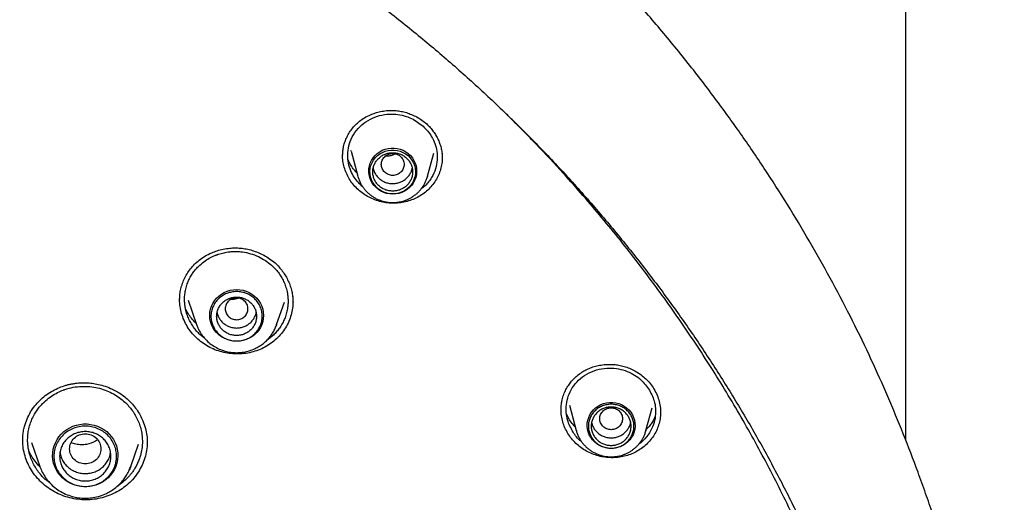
# Model space of a CAD drawing. Header units: millimetres. Extents: x 8 to 1918, y 12 to 2737.
# Tile 98 of 117: x 953 to 988, y 2353 to 2370. Entities that reach past the tile are written whole.
import ezdxf

# ---------------------------------------------------------------- set-up
doc = ezdxf.new("R2010")
doc.units = ezdxf.units.MM

msp = doc.modelspace()

# ---------------------------------------------------------------- linework, layer by layer
at = {"color": 7, "linetype": 'Continuous', "lineweight": 30}
for p, q in [((984.368, 2355.047), (984.368, 2555.978)), ((964.891, 2365.21), (964.884, 2365.231)), ((964.889, 2365.209), (965.129, 2364.324)), ((967.575, 2364.324), (967.796, 2365.139)), ((967.575, 2364.324), (967.572, 2364.312)), ((965.301, 2363.953), (965.268, 2363.975)), ((959.17, 2359.969), (959.466, 2359.112)), ((962.276, 2359.112), (962.55, 2359.906)), ((962.276, 2359.112), (962.265, 2359.082)), ((962.269, 2359.096), (962.276, 2359.112)), ((962.279, 2359.104), (962.272, 2359.098)), ((959.752, 2358.631), (959.624, 2358.729)), ((972.281, 2356.372), (972.283, 2356.364)), ((972.265, 2356.126), (972.266, 2356.171)), ((972.557, 2356.281), (972.798, 2355.39)), ((975.245, 2355.39), (975.462, 2356.195)), ((975.756, 2356.032), (975.756, 2356.018)), ((975.245, 2355.39), (975.241, 2355.378)), ((953.671, 2354.972), (953.961, 2354.134)), ((957.733, 2355.015), (957.732, 2354.977)), ((957.154, 2354.134), (957.424, 2354.916)), ((953.961, 2354.134), (953.966, 2354.12)), ((957.142, 2354.105), (957.154, 2354.134)), ((954.329, 2353.538), (954.191, 2353.643))]:
    msp.add_line(p, q, dxfattribs=at)
at = {"color": 7, "linetype": 'Continuous', "lineweight": 30, "flags": 128}
for points in [[(966.352, 2363.698), (966.245, 2363.705), (966.139, 2363.725), (966.037, 2363.757), (965.94, 2363.802), (965.849, 2363.859), (965.767, 2363.926), (965.695, 2364.003), (965.633, 2364.088), (965.584, 2364.18), (965.546, 2364.277), (965.522, 2364.379), (965.512, 2364.482), (965.516, 2364.586), (965.533, 2364.688), (965.563, 2364.788), (965.607, 2364.882), (965.663, 2364.971), (965.73, 2365.052), (965.807, 2365.124), (965.894, 2365.187), (965.987, 2365.237), (966.087, 2365.276), (966.191, 2365.303), (966.298, 2365.316), (966.406, 2365.316), (966.513, 2365.303), (966.617, 2365.276), (966.717, 2365.237), (966.81, 2365.187), (966.897, 2365.124), (966.974, 2365.052), (967.041, 2364.971), (967.097, 2364.882), (967.141, 2364.788), (967.171, 2364.688), (967.189, 2364.586), (967.192, 2364.482), (967.182, 2364.379), (967.158, 2364.277), (967.12, 2364.18), (967.071, 2364.088), (967.009, 2364.003), (966.937, 2363.926), (966.855, 2363.859), (966.764, 2363.802), (966.667, 2363.757), (966.565, 2363.725), (966.46, 2363.705), (966.352, 2363.698)], [(966.352, 2363.707), (966.245, 2363.714), (966.141, 2363.735), (966.04, 2363.769), (965.944, 2363.815), (965.856, 2363.873), (965.777, 2363.942), (965.708, 2364.021), (965.65, 2364.108), (965.606, 2364.201), (965.574, 2364.3), (965.556, 2364.401), (965.552, 2364.504), (965.563, 2364.606), (965.588, 2364.707), (965.626, 2364.803), (965.678, 2364.893), (965.741, 2364.976), (965.815, 2365.05), (965.899, 2365.114), (965.991, 2365.166), (966.09, 2365.207), (966.193, 2365.234), (966.299, 2365.247), (966.405, 2365.247), (966.511, 2365.234), (966.614, 2365.207), (966.713, 2365.166), (966.805, 2365.114), (966.889, 2365.05), (966.963, 2364.976), (967.026, 2364.893), (967.078, 2364.803), (967.116, 2364.707), (967.141, 2364.606), (967.152, 2364.504), (967.148, 2364.401), (967.13, 2364.3), (967.099, 2364.201), (967.054, 2364.108), (966.996, 2364.021), (966.927, 2363.942), (966.848, 2363.873), (966.76, 2363.815), (966.664, 2363.769), (966.563, 2363.735), (966.459, 2363.714), (966.352, 2363.707)], [(960.871, 2358.529), (960.757, 2358.536), (960.645, 2358.556), (960.536, 2358.588), (960.432, 2358.633), (960.335, 2358.69), (960.245, 2358.758), (960.164, 2358.835), (960.094, 2358.922), (960.035, 2359.016), (959.988, 2359.116), (959.954, 2359.221), (959.934, 2359.329), (959.927, 2359.438), (959.934, 2359.548), (959.954, 2359.656), (959.988, 2359.761), (960.035, 2359.861), (960.094, 2359.955), (960.164, 2360.042), (960.245, 2360.119), (960.335, 2360.187), (960.432, 2360.244), (960.536, 2360.289), (960.645, 2360.321), (960.757, 2360.341), (960.871, 2360.348), (960.984, 2360.341), (961.097, 2360.321), (961.205, 2360.289), (961.309, 2360.244), (961.407, 2360.187), (961.497, 2360.119), (961.577, 2360.042), (961.647, 2359.955), (961.706, 2359.861), (961.753, 2359.761), (961.787, 2359.656), (961.808, 2359.548), (961.814, 2359.438), (961.808, 2359.329), (961.787, 2359.221), (961.753, 2359.116), (961.706, 2359.016), (961.647, 2358.922), (961.577, 2358.835), (961.497, 2358.758), (961.407, 2358.69), (961.309, 2358.633), (961.205, 2358.588), (961.097, 2358.556), (960.984, 2358.536), (960.871, 2358.529)], [(974.022, 2354.764), (973.914, 2354.771), (973.808, 2354.791), (973.706, 2354.824), (973.609, 2354.869), (973.519, 2354.925), (973.437, 2354.993), (973.365, 2355.069), (973.303, 2355.154), (973.253, 2355.246), (973.216, 2355.344), (973.192, 2355.445), (973.182, 2355.548), (973.185, 2355.652), (973.202, 2355.754), (973.233, 2355.854), (973.276, 2355.949), (973.332, 2356.038), (973.399, 2356.119), (973.477, 2356.191), (973.563, 2356.253), (973.657, 2356.304), (973.757, 2356.343), (973.861, 2356.369), (973.968, 2356.382), (974.075, 2356.382), (974.182, 2356.369), (974.286, 2356.343), (974.386, 2356.304), (974.48, 2356.253), (974.566, 2356.191), (974.644, 2356.119), (974.711, 2356.038), (974.767, 2355.949), (974.81, 2355.854), (974.841, 2355.754), (974.858, 2355.652), (974.861, 2355.548), (974.851, 2355.445), (974.827, 2355.344), (974.79, 2355.246), (974.74, 2355.154), (974.679, 2355.069), (974.606, 2354.993), (974.524, 2354.925), (974.434, 2354.869), (974.337, 2354.824), (974.235, 2354.791), (974.129, 2354.771), (974.022, 2354.764)], [(955.557, 2353.417), (955.431, 2353.424), (955.307, 2353.444), (955.185, 2353.477), (955.068, 2353.523), (954.957, 2353.581), (954.854, 2353.65), (954.759, 2353.73), (954.673, 2353.819), (954.598, 2353.917), (954.535, 2354.023), (954.484, 2354.134), (954.447, 2354.25), (954.423, 2354.37), (954.412, 2354.491), (954.416, 2354.612), (954.433, 2354.733), (954.464, 2354.851), (954.508, 2354.965), (954.565, 2355.073), (954.634, 2355.175), (954.714, 2355.269), (954.805, 2355.354), (954.905, 2355.428), (955.012, 2355.492), (955.126, 2355.544), (955.246, 2355.584), (955.369, 2355.61), (955.494, 2355.624), (955.62, 2355.624), (955.746, 2355.61), (955.869, 2355.584), (955.988, 2355.544), (956.103, 2355.492), (956.21, 2355.428), (956.31, 2355.354), (956.4, 2355.269), (956.48, 2355.175), (956.549, 2355.073), (956.606, 2354.965), (956.651, 2354.851), (956.682, 2354.733), (956.699, 2354.612), (956.702, 2354.491), (956.692, 2354.37), (956.668, 2354.25), (956.63, 2354.134), (956.579, 2354.023), (956.516, 2353.917), (956.442, 2353.819), (956.356, 2353.73), (956.261, 2353.65), (956.157, 2353.581), (956.046, 2353.523), (955.929, 2353.477), (955.808, 2353.444), (955.683, 2353.424), (955.557, 2353.417)], [(953.98, 2354.082), (953.972, 2354.102), (953.961, 2354.134)], [(957.154, 2354.134), (957.143, 2354.102), (957.106, 2354.011)]]:
    msp.add_lwpolyline(points, dxfattribs=at)
at = {"color": 7, "linetype": 'Continuous', "lineweight": 30}
msp.add_arc((960.788, 2359.569), 1.399, 199.1685, 207.5956, dxfattribs=at)
for points, knots in [([(987.826, 2339.661), (987.821, 2339.727), (987.811, 2339.874), (987.794, 2340.117), (987.771, 2340.407), (987.742, 2340.745), (987.707, 2341.127), (987.664, 2341.552), (987.614, 2342.018), (987.556, 2342.506), (987.484, 2343.061), (987.4, 2343.657), (987.303, 2344.284), (987.205, 2344.872), (987.108, 2345.419), (987.012, 2345.927), (986.919, 2346.395), (986.83, 2346.824), (986.747, 2347.213), (986.669, 2347.565), (986.572, 2347.998), (986.443, 2348.54), (986.283, 2349.174), (986.116, 2349.805), (985.942, 2350.426), (985.751, 2351.077), (985.541, 2351.755), (985.312, 2352.461), (985.063, 2353.19), (984.725, 2354.134), (984.288, 2355.274), (983.741, 2356.591), (983.147, 2357.916), (982.504, 2359.247), (981.809, 2360.584), (981.079, 2361.894), (980.313, 2363.181), (979.508, 2364.447), (978.668, 2365.691), (977.762, 2366.952), (976.787, 2368.227), (975.74, 2369.51), (974.652, 2370.761), (973.524, 2371.979), (972.393, 2373.126), (971.263, 2374.206), (970.14, 2375.221), (968.987, 2376.204), (967.806, 2377.156), (966.598, 2378.075), (965.364, 2378.961), (964.062, 2379.842), (962.691, 2380.712), (961.248, 2381.565), (959.779, 2382.376), (958.284, 2383.141), (956.792, 2383.849), (955.306, 2384.501), (953.833, 2385.098), (952.353, 2385.649), (950.874, 2386.152), (949.399, 2386.609), (948.261, 2386.928), (947.463, 2387.135), (946.997, 2387.253), (946.511, 2387.37), (945.993, 2387.491), (945.437, 2387.615), (944.804, 2387.748), (944.09, 2387.89), (943.288, 2388.038), (942.433, 2388.182), (941.59, 2388.311), (940.765, 2388.424), (939.965, 2388.522), (939.131, 2388.613), (938.262, 2388.693), (937.365, 2388.762), (936.44, 2388.819), (935.487, 2388.86), (934.501, 2388.888), (933.833, 2388.891), (933.494, 2388.893)], [0, 0, 0, 0, 0.002399, 0.005393, 0.008987, 0.013183, 0.017982, 0.023285, 0.02917, 0.03552, 0.041718, 0.050158, 0.058109, 0.065572, 0.072547, 0.079035, 0.085035, 0.090548, 0.095575, 0.100116, 0.104219, 0.112485, 0.121337, 0.129095, 0.137252, 0.14581, 0.154769, 0.164127, 0.173886, 0.183862, 0.201996, 0.21992, 0.237635, 0.256722, 0.275564, 0.294323, 0.313082, 0.33184, 0.350598, 0.369356, 0.389989, 0.410621, 0.431254, 0.451885, 0.472516, 0.491271, 0.510025, 0.528779, 0.547533, 0.566286, 0.585039, 0.603792, 0.624421, 0.645049, 0.665676, 0.686302, 0.706928, 0.726459, 0.745985, 0.765345, 0.784465, 0.803347, 0.821991, 0.827789, 0.833566, 0.839611, 0.84611, 0.853065, 0.860475, 0.869792, 0.879741, 0.890321, 0.901534, 0.910959, 0.920789, 0.931022, 0.941661, 0.952703, 0.963942, 0.975571, 0.987591, 1, 1, 1, 1]), ([(882.878, 2342.616), (882.928, 2342.817), (883.039, 2343.269), (883.225, 2343.968), (883.436, 2344.713), (883.658, 2345.456), (883.893, 2346.195), (884.139, 2346.931), (884.397, 2347.662), (884.667, 2348.39), (884.949, 2349.114), (885.242, 2349.834), (885.546, 2350.549), (885.862, 2351.259), (886.189, 2351.965), (886.528, 2352.665), (886.877, 2353.361), (887.238, 2354.051), (887.61, 2354.736), (887.993, 2355.415), (888.386, 2356.089), (888.79, 2356.756), (889.205, 2357.418), (889.631, 2358.073), (890.067, 2358.722), (890.513, 2359.364), (890.969, 2360), (891.436, 2360.628), (891.913, 2361.25), (892.399, 2361.865), (892.895, 2362.472), (893.401, 2363.072), (893.917, 2363.664), (894.442, 2364.248), (894.976, 2364.825), (895.519, 2365.393), (896.072, 2365.954), (896.633, 2366.506), (897.203, 2367.05), (897.782, 2367.585), (898.369, 2368.111), (898.965, 2368.629), (899.569, 2369.138), (900.181, 2369.637), (900.8, 2370.128), (901.428, 2370.609), (902.063, 2371.081), (902.706, 2371.544), (903.356, 2371.997), (904.013, 2372.44), (904.677, 2372.873), (905.349, 2373.296), (906.026, 2373.71), (906.711, 2374.113), (907.401, 2374.506), (908.098, 2374.889), (908.801, 2375.261), (909.51, 2375.623), (910.225, 2375.974), (910.945, 2376.315), (911.67, 2376.644), (912.401, 2376.963), (913.137, 2377.271), (913.877, 2377.568), (914.622, 2377.855), (915.372, 2378.129), (916.126, 2378.393), (916.884, 2378.646), (917.646, 2378.887), (918.412, 2379.117), (919.182, 2379.335), (919.954, 2379.542), (920.731, 2379.738), (921.51, 2379.922), (922.292, 2380.094), (923.076, 2380.255), (923.863, 2380.404), (924.653, 2380.541), (925.444, 2380.667), (926.238, 2380.78), (927.033, 2380.882), (927.83, 2380.973), (928.628, 2381.051), (929.427, 2381.117), (930.227, 2381.172), (931.028, 2381.214), (931.829, 2381.245), (932.631, 2381.264), (933.433, 2381.271), (934.236, 2381.266), (935.038, 2381.249), (935.839, 2381.22), (936.64, 2381.179), (937.441, 2381.126), (938.24, 2381.062), (939.038, 2380.985), (939.835, 2380.897), (940.63, 2380.797), (941.424, 2380.685), (942.216, 2380.561), (943.006, 2380.425), (943.793, 2380.278), (944.578, 2380.119), (945.361, 2379.948), (946.14, 2379.766), (946.917, 2379.573), (947.69, 2379.367), (948.46, 2379.151), (949.226, 2378.922), (949.989, 2378.683), (950.748, 2378.432), (951.502, 2378.17), (952.253, 2377.897), (952.999, 2377.612), (953.74, 2377.317), (954.476, 2377.01), (955.208, 2376.693), (955.934, 2376.365), (956.655, 2376.026), (957.37, 2375.676), (958.08, 2375.316), (958.784, 2374.945), (959.482, 2374.564), (960.173, 2374.173), (960.859, 2373.771), (961.537, 2373.359), (962.209, 2372.937), (962.875, 2372.506), (963.533, 2372.064), (964.184, 2371.613), (964.828, 2371.152), (965.464, 2370.681), (966.093, 2370.201), (966.714, 2369.712), (967.327, 2369.214), (967.932, 2368.706), (968.529, 2368.19), (969.118, 2367.665), (969.698, 2367.131), (970.269, 2366.588), (970.832, 2366.037), (971.385, 2365.478), (971.93, 2364.911), (972.466, 2364.336), (972.992, 2363.752), (973.509, 2363.161), (974.016, 2362.563), (974.514, 2361.957), (975.002, 2361.343), (975.48, 2360.723), (975.948, 2360.095), (976.406, 2359.461), (976.854, 2358.819), (977.292, 2358.172), (977.719, 2357.517), (978.135, 2356.857), (978.541, 2356.19), (978.936, 2355.518), (979.321, 2354.839), (979.694, 2354.155), (980.056, 2353.466), (980.408, 2352.771), (980.748, 2352.071), (981.077, 2351.366), (981.394, 2350.656), (981.701, 2349.942), (981.995, 2349.223), (982.279, 2348.5), (982.55, 2347.773), (982.81, 2347.042), (983.058, 2346.307), (983.294, 2345.568), (983.519, 2344.826), (983.732, 2344.081), (983.932, 2343.332), (984.088, 2342.718), (984.172, 2342.353), (984.199, 2342.239)], [0, 0, 0, 0, 0.004598, 0.010338, 0.016078, 0.021817, 0.027557, 0.033297, 0.039036, 0.044776, 0.050516, 0.056255, 0.061995, 0.067734, 0.073474, 0.079213, 0.084953, 0.090692, 0.096432, 0.102171, 0.10791, 0.11365, 0.119389, 0.125128, 0.130868, 0.136607, 0.142346, 0.148085, 0.153824, 0.159563, 0.165302, 0.171041, 0.17678, 0.182519, 0.188258, 0.193997, 0.199736, 0.205475, 0.211214, 0.216953, 0.222692, 0.22843, 0.234169, 0.239908, 0.245647, 0.251385, 0.257124, 0.262862, 0.268601, 0.27434, 0.280078, 0.285817, 0.291555, 0.297294, 0.303032, 0.30877, 0.314509, 0.320247, 0.325986, 0.331724, 0.337462, 0.3432, 0.348939, 0.354677, 0.360415, 0.366154, 0.371892, 0.37763, 0.383368, 0.389106, 0.394844, 0.400583, 0.406321, 0.412059, 0.417797, 0.423535, 0.429273, 0.435011, 0.440749, 0.446487, 0.452225, 0.457964, 0.463702, 0.46944, 0.475178, 0.480916, 0.486654, 0.492392, 0.49813, 0.503868, 0.509606, 0.515344, 0.521082, 0.52682, 0.532558, 0.538296, 0.544034, 0.549772, 0.55551, 0.561248, 0.566986, 0.572724, 0.578462, 0.584201, 0.589939, 0.595677, 0.601415, 0.607153, 0.612891, 0.618629, 0.624367, 0.630105, 0.635844, 0.641582, 0.64732, 0.653058, 0.658797, 0.664535, 0.670273, 0.676011, 0.68175, 0.687488, 0.693226, 0.698965, 0.704703, 0.710441, 0.71618, 0.721918, 0.727657, 0.733395, 0.739134, 0.744872, 0.750611, 0.75635, 0.762088, 0.767827, 0.773565, 0.779304, 0.785043, 0.790782, 0.79652, 0.802259, 0.807998, 0.813737, 0.819476, 0.825215, 0.830954, 0.836693, 0.842432, 0.848171, 0.85391, 0.859649, 0.865388, 0.871127, 0.876866, 0.882606, 0.888345, 0.894084, 0.899823, 0.905563, 0.911302, 0.917041, 0.922781, 0.92852, 0.93426, 0.939999, 0.945739, 0.951478, 0.957218, 0.962957, 0.968697, 0.974436, 0.980176, 0.985916, 0.991655, 0.997395, 1, 1, 1, 1]), ([(964.593, 2365.043), (964.594, 2365.089), (964.596, 2365.185), (964.618, 2365.341), (964.662, 2365.506), (964.726, 2365.672), (964.81, 2365.834), (964.916, 2365.989), (965.041, 2366.133), (965.189, 2366.265), (965.367, 2366.387), (965.553, 2366.483), (965.745, 2366.555), (965.931, 2366.604), (966.118, 2366.632), (966.299, 2366.641), (966.472, 2366.633), (966.651, 2366.607), (966.834, 2366.563), (967.019, 2366.497), (967.202, 2366.41), (967.382, 2366.3), (967.491, 2366.209), (967.546, 2366.162)], [0, 0, 0, 0, 0.0393068, 0.0816208, 0.1270158, 0.1739169, 0.2216638, 0.2701794, 0.319423, 0.3694766, 0.4225762, 0.4830014, 0.5274133, 0.5750715, 0.6259486, 0.6662453, 0.7083412, 0.7522337, 0.7979604, 0.8455498, 0.8950349, 0.9464766, 1, 1, 1, 1]), ([(965.268, 2363.975), (965.158, 2364.092), (964.987, 2364.276), (964.846, 2364.588), (964.776, 2364.863), (964.765, 2365.165), (964.823, 2365.481), (964.964, 2365.795), (965.187, 2366.077), (965.476, 2366.298), (965.801, 2366.443), (966.133, 2366.512), (966.454, 2366.514), (966.748, 2366.459), (967.086, 2366.339), (967.289, 2366.184), (967.419, 2366.085)], [0, 0, 0, 0, 0.098823, 0.154902, 0.215317, 0.280057, 0.349101, 0.422427, 0.500006, 0.577511, 0.650671, 0.719522, 0.784097, 0.844431, 0.900556, 1, 1, 1, 1]), ([(981.571, 2313.745), (981.6, 2313.815), (981.767, 2314.221), (982.06, 2314.997), (982.458, 2316.103), (982.853, 2317.305), (983.154, 2318.309), (983.366, 2319.069), (983.481, 2319.5), (983.575, 2319.866), (983.655, 2320.182), (983.732, 2320.498), (983.9, 2321.208), (984.129, 2322.26), (984.389, 2323.661), (984.632, 2325.216), (984.846, 2326.979), (985.003, 2328.953), (985.078, 2330.931), (985.071, 2332.9), (984.999, 2334.495), (984.926, 2335.473), (984.894, 2335.848), (984.882, 2335.983), (984.87, 2336.117), (984.859, 2336.232), (984.844, 2336.394), (984.82, 2336.628), (984.783, 2336.977), (984.735, 2337.399), (984.672, 2337.909), (984.59, 2338.51), (984.485, 2339.207), (984.356, 2339.986), (984.198, 2340.846), (984.007, 2341.787), (983.805, 2342.684), (983.6, 2343.523), (983.407, 2344.258), (983.213, 2344.957), (983.023, 2345.601), (982.838, 2346.203), (982.651, 2346.783), (982.419, 2347.473), (982.142, 2348.257), (981.817, 2349.12), (981.498, 2349.92), (981.201, 2350.631), (980.928, 2351.26), (980.735, 2351.688), (980.609, 2351.961), (980.547, 2352.095), (980.486, 2352.225), (980.426, 2352.352), (980.367, 2352.476), (980.035, 2353.169), (979.402, 2354.419), (978.408, 2356.197), (977.339, 2357.935), (976.198, 2359.629), (974.987, 2361.277), (973.708, 2362.877), (972.503, 2364.265), (971.574, 2365.263), (971.097, 2365.755), (970.947, 2365.908), (970.941, 2365.914), (970.938, 2365.917), (970.931, 2365.924), (970.917, 2365.939), (970.862, 2365.994), (970.747, 2366.11), (970.553, 2366.305), (970.374, 2366.482), (970.26, 2366.593), (970.235, 2366.618)], [0, 0, 0, 0, 0.003988, 0.022926, 0.043433, 0.065512, 0.089161, 0.098393, 0.106844, 0.11254, 0.118236, 0.123932, 0.129628, 0.156479, 0.180453, 0.204427, 0.239099, 0.273769, 0.308439, 0.343111, 0.377282, 0.392317, 0.39468, 0.397043, 0.399406, 0.401768, 0.403096, 0.407975, 0.414131, 0.421564, 0.430275, 0.441116, 0.453447, 0.467267, 0.482577, 0.499377, 0.517666, 0.530823, 0.544655, 0.557505, 0.568855, 0.579852, 0.590498, 0.600791, 0.617957, 0.634044, 0.649053, 0.662984, 0.674352, 0.684884, 0.687504, 0.690067, 0.692573, 0.695022, 0.697413, 0.699747, 0.735127, 0.770507, 0.805887, 0.841267, 0.876646, 0.912025, 0.947403, 0.971758, 0.982474, 0.982791, 0.982831, 0.982899, 0.983033, 0.983315, 0.983956, 0.98703, 0.991768, 0.998169, 1, 1, 1, 1]), ([(967.419, 2366.085), (967.528, 2365.968), (967.7, 2365.784), (967.841, 2365.472), (967.911, 2365.198), (967.923, 2364.896), (967.864, 2364.58), (967.749, 2364.322), (967.614, 2364.128), (967.495, 2363.99), (967.397, 2363.916), (967.349, 2363.88)], [0, 0, 0, 0, 0.183759, 0.287798, 0.399838, 0.519937, 0.648159, 0.784566, 0.855988, 0.929492, 1, 1, 1, 1]), ([(967.546, 2366.162), (967.588, 2366.122), (967.672, 2366.04), (967.78, 2365.904), (967.874, 2365.76), (967.952, 2365.608), (968.014, 2365.451), (968.06, 2365.292), (968.076, 2365.184), (968.084, 2365.131)], [0, 0, 0, 0, 0.143778, 0.287617, 0.431515, 0.575336, 0.718872, 0.861906, 1, 1, 1, 1]), ([(965.145, 2363.849), (965.091, 2363.902), (964.983, 2364.008), (964.85, 2364.189), (964.743, 2364.382), (964.662, 2364.587), (964.612, 2364.798), (964.59, 2364.958), (964.595, 2365.046), (964.596, 2365.062)], [0, 0, 0, 0, 0.162156, 0.323124, 0.483446, 0.643519, 0.803695, 0.964387, 1, 1, 1, 1]), ([(968.091, 2364.998), (968.09, 2364.942), (968.088, 2364.814), (968.05, 2364.617), (967.983, 2364.412), (967.889, 2364.218), (967.768, 2364.037), (967.624, 2363.873), (967.457, 2363.729), (967.271, 2363.607), (967.069, 2363.51), (966.856, 2363.437), (966.632, 2363.391), (966.403, 2363.374), (966.172, 2363.385), (965.945, 2363.425), (965.726, 2363.492), (965.517, 2363.586), (965.32, 2363.703), (965.203, 2363.8), (965.145, 2363.849)], [0, 0, 0, 0, 0.0439, 0.100077, 0.156204, 0.212317, 0.268444, 0.324647, 0.380821, 0.436876, 0.492922, 0.549045, 0.605344, 0.661968, 0.718572, 0.774826, 0.830922, 0.887027, 0.943316, 1, 1, 1, 1]), ([(966.352, 2365.127), (966.3, 2365.121), (966.195, 2365.109), (966.062, 2365.02), (965.974, 2364.892), (965.941, 2364.741), (965.974, 2364.59), (966.062, 2364.461), (966.195, 2364.376), (966.352, 2364.345), (966.509, 2364.376), (966.642, 2364.461), (966.731, 2364.59), (966.763, 2364.741), (966.731, 2364.892), (966.642, 2365.02), (966.509, 2365.109), (966.404, 2365.121), (966.352, 2365.127)], [0, 0, 0, 0, 0.0625, 0.125, 0.1875, 0.25, 0.3125, 0.375, 0.4375, 0.5, 0.5625, 0.625, 0.6875, 0.75, 0.8125, 0.875, 0.9375, 1, 1, 1, 1]), ([(966.119, 2365.046), (966.12, 2365.045), (966.167, 2365.038), (966.26, 2365.05), (966.369, 2365.072), (966.425, 2365.101), (966.441, 2365.109)], [0, 0, 0, 0, 0.0093609, 0.4202645, 0.8317314, 1, 1, 1, 1]), ([(968.08, 2365.134), (968.086, 2365.092), (968.095, 2365.035), (968.092, 2364.978), (968.091, 2364.962)], [0, 0, 0, 0, 0.724104, 1, 1, 1, 1]), ([(968.084, 2365.131), (968.084, 2365.13), (968.093, 2365.074), (968.093, 2365.018), (968.094, 2364.963)], [0, 0, 0, 0, 0.029256, 1, 1, 1, 1]), ([(965.097, 2364.443), (965.085, 2364.454), (965.026, 2364.511), (964.939, 2364.626), (964.845, 2364.77), (964.803, 2364.864), (964.786, 2364.903)], [0, 0, 0, 0, 0.081461, 0.423534, 0.761652, 1, 1, 1, 1]), ([(965.13, 2364.322), (965.13, 2364.32), (965.14, 2364.276), (965.17, 2364.194), (965.221, 2364.081), (965.281, 2363.977), (965.349, 2363.882), (965.426, 2363.794), (965.51, 2363.714), (965.602, 2363.641), (965.699, 2363.578), (965.801, 2363.524), (965.905, 2363.481), (966.008, 2363.448), (966.1, 2363.426), (966.182, 2363.413), (966.263, 2363.404), (966.32, 2363.403), (966.352, 2363.403)], [0, 0, 0, 0, 0.0046169, 0.081968, 0.1603569, 0.2314598, 0.3025595, 0.3736238, 0.4446067, 0.5154308, 0.5859615, 0.6559469, 0.7248541, 0.7913127, 0.8526046, 0.8958381, 0.9422127, 1, 1, 1, 1]), ([(965.667, 2364.614), (965.668, 2364.605), (965.674, 2364.553), (965.712, 2364.462), (965.778, 2364.345), (965.841, 2364.281), (965.873, 2364.249)], [0, 0, 0, 0, 0.059833, 0.373222, 0.686611, 1, 1, 1, 1]), ([(965.873, 2364.249), (965.908, 2364.221), (965.978, 2364.164), (966.103, 2364.106), (966.236, 2364.071), (966.374, 2364.063), (966.511, 2364.08), (966.642, 2364.122), (966.762, 2364.189), (966.866, 2364.276), (966.949, 2364.382), (967.01, 2364.495), (967.029, 2364.576), (967.038, 2364.613)], [0, 0, 0, 0, 0.0920556, 0.1841112, 0.2761668, 0.3682224, 0.460278, 0.5523336, 0.6443892, 0.7364448, 0.8285004, 0.920556, 1, 1, 1, 1]), ([(966.352, 2363.403), (966.394, 2363.404), (966.454, 2363.405), (966.542, 2363.416), (966.618, 2363.429), (966.706, 2363.451), (966.798, 2363.481), (966.891, 2363.519), (966.985, 2363.567), (967.076, 2363.623), (967.164, 2363.689), (967.247, 2363.763), (967.324, 2363.846), (967.395, 2363.936), (967.457, 2364.033), (967.51, 2364.137), (967.548, 2364.231), (967.565, 2364.29), (967.571, 2364.312)], [0, 0, 0, 0, 0.0775175, 0.1093306, 0.1621276, 0.2171126, 0.2762363, 0.3380937, 0.402119, 0.4678637, 0.5350119, 0.6033342, 0.6726637, 0.742879, 0.8138941, 0.885651, 0.9581145, 1, 1, 1, 1]), ([(958.869, 2359.973), (958.871, 2360.028), (958.873, 2360.142), (958.9, 2360.325), (958.952, 2360.519), (959.028, 2360.711), (959.126, 2360.897), (959.247, 2361.073), (959.391, 2361.236), (959.56, 2361.385), (959.762, 2361.524), (959.974, 2361.633), (960.191, 2361.714), (960.403, 2361.77), (960.614, 2361.802), (960.819, 2361.811), (961.013, 2361.802), (961.214, 2361.774), (961.42, 2361.724), (961.627, 2361.652), (961.833, 2361.554), (962.035, 2361.432), (962.157, 2361.33), (962.219, 2361.279)], [0, 0, 0, 0, 0.040275, 0.083765, 0.130321, 0.177913, 0.226066, 0.274692, 0.323743, 0.373362, 0.42644, 0.486788, 0.531074, 0.578559, 0.629237, 0.669377, 0.711239, 0.754799, 0.800106, 0.847207, 0.896157, 0.947039, 1, 1, 1, 1]), ([(959.624, 2358.729), (959.581, 2358.77), (959.494, 2358.852), (959.38, 2358.991), (959.279, 2359.142), (959.193, 2359.304), (959.125, 2359.475), (959.086, 2359.618), (959.065, 2359.728), (959.054, 2359.803), (959.047, 2359.878), (959.043, 2359.954), (959.043, 2360.056), (959.052, 2360.192), (959.082, 2360.367), (959.133, 2360.539), (959.202, 2360.704), (959.268, 2360.825), (959.327, 2360.916), (959.372, 2360.977), (959.42, 2361.038), (959.472, 2361.099), (959.567, 2361.198), (959.708, 2361.32), (959.902, 2361.447), (960.043, 2361.515), (960.126, 2361.549), (960.149, 2361.558), (960.172, 2361.566), (960.194, 2361.575), (960.216, 2361.582), (960.292, 2361.608), (960.425, 2361.643), (960.573, 2361.667), (960.678, 2361.677), (960.738, 2361.681), (960.804, 2361.683), (960.883, 2361.683), (960.975, 2361.678), (961.139, 2361.661), (961.364, 2361.614), (961.635, 2361.512), (961.883, 2361.377), (962.026, 2361.26), (962.096, 2361.202)], [0, 0, 0, 0, 0.031705, 0.063903, 0.096595, 0.129781, 0.16346, 0.197631, 0.211443, 0.225333, 0.239303, 0.25335, 0.267477, 0.296433, 0.32933, 0.366156, 0.396356, 0.428756, 0.442336, 0.456266, 0.470548, 0.485179, 0.50016, 0.546095, 0.586508, 0.62523, 0.629793, 0.634237, 0.638563, 0.642771, 0.646861, 0.650833, 0.685922, 0.719492, 0.73035, 0.74104, 0.751562, 0.764875, 0.782487, 0.799972, 0.851623, 0.902163, 0.951616, 1, 1, 1, 1]), ([(962.096, 2361.202), (962.139, 2361.162), (962.225, 2361.08), (962.339, 2360.942), (962.44, 2360.792), (962.526, 2360.631), (962.594, 2360.46), (962.633, 2360.32), (962.653, 2360.219), (962.663, 2360.156), (962.67, 2360.094), (962.675, 2360.03), (962.677, 2359.967), (962.678, 2359.874), (962.669, 2359.745), (962.641, 2359.574), (962.591, 2359.403), (962.523, 2359.237), (962.457, 2359.115), (962.398, 2359.023), (962.353, 2358.959), (962.304, 2358.897), (962.25, 2358.835), (962.173, 2358.753), (962.072, 2358.663), (961.979, 2358.591), (961.927, 2358.558), (961.916, 2358.551)], [0, 0, 0, 0, 0.0557165, 0.1123979, 0.1700548, 0.228698, 0.2883382, 0.3489861, 0.3694368, 0.3900013, 0.4106798, 0.4314728, 0.4523807, 0.4734039, 0.5227055, 0.5797443, 0.6445386, 0.6982519, 0.7563532, 0.7808347, 0.8060218, 0.8319153, 0.8585159, 0.8858247, 0.9412633, 0.988343, 1, 1, 1, 1]), ([(962.219, 2361.279), (962.267, 2361.232), (962.364, 2361.14), (962.488, 2360.985), (962.597, 2360.82), (962.687, 2360.646), (962.759, 2360.466), (962.811, 2360.285), (962.829, 2360.165), (962.838, 2360.107)], [0, 0, 0, 0, 0.144525, 0.289237, 0.434099, 0.578945, 0.723541, 0.867649, 1, 1, 1, 1]), ([(959.506, 2358.607), (959.444, 2358.666), (959.32, 2358.786), (959.169, 2358.991), (959.045, 2359.211), (958.952, 2359.443), (958.893, 2359.684), (958.867, 2359.87), (958.872, 2359.974), (958.873, 2359.995)], [0, 0, 0, 0, 0.1609187, 0.320726, 0.4799243, 0.6388761, 0.7979042, 0.9573939, 1, 1, 1, 1]), ([(962.848, 2359.936), (962.847, 2359.876), (962.846, 2359.734), (962.804, 2359.512), (962.73, 2359.278), (962.624, 2359.055), (962.488, 2358.847), (962.325, 2358.658), (962.136, 2358.492), (961.925, 2358.351), (961.696, 2358.238), (961.453, 2358.153), (961.2, 2358.099), (960.939, 2358.076), (960.677, 2358.088), (960.418, 2358.131), (960.168, 2358.205), (959.93, 2358.31), (959.705, 2358.442), (959.573, 2358.551), (959.506, 2358.607)], [0, 0, 0, 0, 0.041413, 0.09774, 0.154032, 0.21031, 0.266592, 0.322934, 0.379244, 0.435453, 0.491662, 0.54795, 0.604406, 0.661169, 0.717904, 0.774295, 0.830531, 0.886777, 0.943198, 1, 1, 1, 1]), ([(960.871, 2359.284), (960.818, 2359.29), (960.714, 2359.302), (960.58, 2359.39), (960.492, 2359.518), (960.46, 2359.669), (960.492, 2359.82), (960.58, 2359.949), (960.714, 2360.034), (960.871, 2360.065), (961.028, 2360.034), (961.161, 2359.949), (961.249, 2359.82), (961.281, 2359.669), (961.249, 2359.518), (961.161, 2359.39), (961.028, 2359.302), (960.923, 2359.29), (960.871, 2359.284)], [0, 0, 0, 0, 0.0625, 0.125, 0.1875, 0.25, 0.3125, 0.375, 0.4375, 0.5, 0.5625, 0.625, 0.6875, 0.75, 0.8125, 0.875, 0.9375, 1, 1, 1, 1]), ([(960.603, 2360.029), (960.63, 2360.022), (960.703, 2360.003), (960.814, 2360.013), (960.891, 2360.035), (960.924, 2360.044)], [0, 0, 0, 0, 0.256601, 0.687799, 1, 1, 1, 1]), ([(962.834, 2360.109), (962.842, 2360.062), (962.853, 2359.993), (962.849, 2359.924), (962.848, 2359.902)], [0, 0, 0, 0, 0.6851556, 1, 1, 1, 1]), ([(962.838, 2360.107), (962.839, 2360.102), (962.85, 2360.035), (962.851, 2359.967), (962.851, 2359.904)], [0, 0, 0, 0, 0.072068, 1, 1, 1, 1]), ([(959.45, 2359.157), (959.43, 2359.176), (959.356, 2359.244), (959.253, 2359.374), (959.147, 2359.528), (959.097, 2359.63), (959.075, 2359.673)], [0, 0, 0, 0, 0.126085, 0.452433, 0.764271, 1, 1, 1, 1]), ([(960.184, 2359.538), (960.184, 2359.538), (960.189, 2359.494), (960.222, 2359.41), (960.284, 2359.292), (960.373, 2359.189), (960.479, 2359.105), (960.601, 2359.042), (960.733, 2359.003), (960.871, 2358.99), (961.008, 2359.003), (961.14, 2359.042), (961.262, 2359.105), (961.369, 2359.189), (961.457, 2359.292), (961.52, 2359.41), (961.553, 2359.494), (961.557, 2359.538), (961.557, 2359.538)], [0, 0, 0, 0, 0.000101, 0.071515, 0.142929, 0.214343, 0.285757, 0.357172, 0.428586, 0.5, 0.571414, 0.642828, 0.714243, 0.785657, 0.857071, 0.928485, 0.999899, 1, 1, 1, 1]), ([(959.466, 2359.112), (959.489, 2359.051), (959.538, 2358.928), (959.644, 2358.757), (959.775, 2358.595), (959.933, 2358.449), (960.112, 2358.326), (960.307, 2358.232), (960.509, 2358.167), (960.714, 2358.131), (960.918, 2358.124), (961.119, 2358.144), (961.322, 2358.191), (961.507, 2358.263), (961.672, 2358.353), (961.816, 2358.455), (961.942, 2358.569), (962.049, 2358.692), (962.138, 2358.818), (962.214, 2358.953), (962.251, 2359.049), (962.269, 2359.096)], [0, 0, 0, 0, 0.0532492, 0.10836, 0.1654702, 0.2247627, 0.28543, 0.3449047, 0.4030633, 0.4599214, 0.5154942, 0.5697965, 0.6250358, 0.6868106, 0.7318697, 0.7800591, 0.8314133, 0.8720357, 0.9144624, 0.9586953, 1, 1, 1, 1]), ([(972.264, 2356.171), (972.267, 2356.236), (972.274, 2356.369), (972.32, 2356.564), (972.389, 2356.748), (972.477, 2356.914), (972.577, 2357.06), (972.692, 2357.195), (972.829, 2357.325), (972.978, 2357.436), (973.137, 2357.527), (973.295, 2357.598), (973.474, 2357.657), (973.671, 2357.699), (973.887, 2357.721), (974.097, 2357.717), (974.297, 2357.691), (974.481, 2357.647), (974.667, 2357.582), (974.852, 2357.494), (975.031, 2357.383), (975.201, 2357.248), (975.361, 2357.089), (975.449, 2356.967), (975.493, 2356.905)], [0, 0, 0, 0, 0.046983, 0.097233, 0.144826, 0.189789, 0.232011, 0.271621, 0.314903, 0.364655, 0.401426, 0.441159, 0.483884, 0.529587, 0.578224, 0.629738, 0.670262, 0.712411, 0.756141, 0.801492, 0.8485, 0.897203, 0.947659, 1, 1, 1, 1]), ([(972.684, 2355.336), (972.609, 2355.476), (972.49, 2355.695), (972.436, 2356.03), (972.44, 2356.313), (972.509, 2356.609), (972.65, 2356.901), (972.869, 2357.171), (973.161, 2357.39), (973.501, 2357.534), (973.856, 2357.597), (974.198, 2357.584), (974.51, 2357.509), (974.782, 2357.385), (975.08, 2357.187), (975.237, 2356.988), (975.337, 2356.861)], [0, 0, 0, 0, 0.098823, 0.154902, 0.215317, 0.280057, 0.349101, 0.422427, 0.500006, 0.577511, 0.650671, 0.719522, 0.784097, 0.844431, 0.900556, 1, 1, 1, 1]), ([(953.36, 2355.036), (953.361, 2355.087), (953.363, 2355.191), (953.383, 2355.36), (953.428, 2355.568), (953.509, 2355.801), (953.632, 2356.044), (953.781, 2356.262), (953.954, 2356.455), (954.149, 2356.623), (954.362, 2356.765), (954.587, 2356.88), (954.779, 2356.953), (954.932, 2356.998), (955.044, 2357.024), (955.159, 2357.045), (955.286, 2357.062), (955.435, 2357.073), (955.609, 2357.072), (955.807, 2357.056), (956.028, 2357.017), (956.267, 2356.95), (956.489, 2356.86), (956.688, 2356.754), (956.862, 2356.643), (956.971, 2356.553), (957.027, 2356.506)], [0, 0, 0, 0, 0.033534, 0.069762, 0.108729, 0.167366, 0.223879, 0.27813, 0.33095, 0.383301, 0.435302, 0.48634, 0.53505, 0.558508, 0.581358, 0.6036, 0.627913, 0.657215, 0.691458, 0.73053, 0.774445, 0.823238, 0.876979, 0.91563, 0.956603, 1, 1, 1, 1]), ([(954.191, 2353.643), (954.143, 2353.688), (954.045, 2353.779), (953.917, 2353.932), (953.803, 2354.099), (953.707, 2354.278), (953.63, 2354.468), (953.586, 2354.622), (953.563, 2354.735), (953.552, 2354.804), (953.543, 2354.873), (953.537, 2354.943), (953.534, 2355.013), (953.533, 2355.118), (953.542, 2355.266), (953.574, 2355.461), (953.629, 2355.654), (953.704, 2355.838), (953.776, 2355.972), (953.84, 2356.074), (953.889, 2356.142), (953.941, 2356.211), (953.998, 2356.278), (954.102, 2356.39), (954.257, 2356.527), (954.472, 2356.671), (954.646, 2356.758), (954.762, 2356.805), (954.808, 2356.822), (954.827, 2356.829), (954.836, 2356.832), (954.839, 2356.833), (954.841, 2356.834), (954.842, 2356.834), (954.842, 2356.834), (954.842, 2356.834), (954.937, 2356.866), (955.13, 2356.917), (955.424, 2356.95), (955.713, 2356.943), (955.99, 2356.899), (956.252, 2356.821), (956.493, 2356.714), (956.713, 2356.584), (956.842, 2356.479), (956.905, 2356.427)], [0, 0, 0, 0, 0.031787, 0.064055, 0.096806, 0.130037, 0.163749, 0.19794, 0.209448, 0.22101, 0.232624, 0.244292, 0.256013, 0.267786, 0.296982, 0.330001, 0.366834, 0.396964, 0.429231, 0.442741, 0.456591, 0.470782, 0.485314, 0.500186, 0.54609, 0.586529, 0.62534, 0.64026, 0.646407, 0.64903, 0.650169, 0.650667, 0.650885, 0.650981, 0.651023, 0.651042, 0.651057, 0.699105, 0.745869, 0.791357, 0.83558, 0.878546, 0.920265, 0.960747, 1, 1, 1, 1]), ([(975.337, 2356.861), (975.413, 2356.721), (975.531, 2356.502), (975.586, 2356.167), (975.582, 2355.885), (975.514, 2355.59), (975.373, 2355.297), (975.205, 2355.092), (975.069, 2354.969), (975.014, 2354.928), (974.992, 2354.912)], [0, 0, 0, 0, 0.212558, 0.332903, 0.462501, 0.601422, 0.749739, 0.907525, 0.962352, 1, 1, 1, 1]), ([(975.493, 2356.905), (975.535, 2356.835), (975.617, 2356.695), (975.698, 2356.467), (975.749, 2356.245), (975.755, 2356.099), (975.757, 2356.031)], [0, 0, 0, 0, 0.258921, 0.517981, 0.776904, 1, 1, 1, 1]), ([(956.905, 2356.427), (956.953, 2356.383), (957.05, 2356.293), (957.178, 2356.14), (957.291, 2355.974), (957.388, 2355.795), (957.466, 2355.605), (957.513, 2355.439), (957.539, 2355.302), (957.553, 2355.197), (957.561, 2355.095), (957.564, 2354.96), (957.553, 2354.788), (957.514, 2354.57), (957.452, 2354.374), (957.377, 2354.204), (957.305, 2354.073), (957.231, 2353.961), (957.16, 2353.866), (957.094, 2353.788), (957.032, 2353.722), (956.974, 2353.666), (956.914, 2353.612), (956.852, 2353.56), (956.787, 2353.511), (956.733, 2353.473), (956.699, 2353.452), (956.689, 2353.446)], [0, 0, 0, 0, 0.055091, 0.111131, 0.168128, 0.22609, 0.285025, 0.34494, 0.375279, 0.405866, 0.436703, 0.464737, 0.523369, 0.587647, 0.657585, 0.702292, 0.749048, 0.787014, 0.819213, 0.851426, 0.874445, 0.89747, 0.920503, 0.943542, 0.966587, 0.98964, 1, 1, 1, 1]), ([(957.027, 2356.506), (957.09, 2356.447), (957.213, 2356.33), (957.364, 2356.135), (957.488, 2355.935), (957.594, 2355.713), (957.675, 2355.474), (957.725, 2355.233), (957.731, 2355.082), (957.734, 2355.015)], [0, 0, 0, 0, 0.1483972, 0.2912463, 0.4283743, 0.5595228, 0.7246467, 0.878455, 1, 1, 1, 1]), ([(972.533, 2355.244), (972.494, 2355.308), (972.417, 2355.436), (972.335, 2355.644), (972.283, 2355.856), (972.259, 2356.024), (972.263, 2356.119), (972.264, 2356.142)], [0, 0, 0, 0, 0.233571, 0.465432, 0.696362, 0.926932, 1, 1, 1, 1]), ([(975.757, 2356.055), (975.757, 2356.006), (975.757, 2355.884), (975.723, 2355.692), (975.658, 2355.485), (975.564, 2355.289), (975.445, 2355.107), (975.301, 2354.941), (975.136, 2354.795), (974.952, 2354.671), (974.752, 2354.572), (974.539, 2354.499), (974.317, 2354.453), (974.09, 2354.434), (973.86, 2354.443), (973.632, 2354.481), (973.411, 2354.548), (973.2, 2354.641), (973.004, 2354.759), (972.825, 2354.899), (972.664, 2355.06), (972.577, 2355.182), (972.533, 2355.244)], [0, 0, 0, 0, 0.034664, 0.085496, 0.13636, 0.187105, 0.237805, 0.288491, 0.33919, 0.389958, 0.440699, 0.491333, 0.54196, 0.592655, 0.643509, 0.694657, 0.745788, 0.796602, 0.847273, 0.897952, 0.948798, 1, 1, 1, 1]), ([(974.022, 2356.193), (973.969, 2356.187), (973.865, 2356.175), (973.731, 2356.087), (973.643, 2355.959), (973.611, 2355.807), (973.643, 2355.656), (973.731, 2355.528), (973.865, 2355.443), (974.022, 2355.412), (974.178, 2355.443), (974.312, 2355.528), (974.4, 2355.656), (974.432, 2355.807), (974.4, 2355.959), (974.312, 2356.087), (974.178, 2356.175), (974.074, 2356.187), (974.022, 2356.193)], [0, 0, 0, 0, 0.0625, 0.125, 0.1875, 0.25, 0.3125, 0.375, 0.4375, 0.5, 0.5625, 0.625, 0.6875, 0.75, 0.8125, 0.875, 0.9375, 1, 1, 1, 1]), ([(972.766, 2355.51), (972.713, 2355.569), (972.618, 2355.677), (972.517, 2355.839), (972.472, 2355.94), (972.451, 2355.984)], [0, 0, 0, 0, 0.407202, 0.737303, 1, 1, 1, 1]), ([(973.336, 2355.678), (973.345, 2355.64), (973.364, 2355.558), (973.408, 2355.485), (973.43, 2355.446)], [0, 0, 0, 0, 0.473163, 1, 1, 1, 1]), ([(973.43, 2355.446), (973.457, 2355.41), (973.511, 2355.338), (973.617, 2355.252), (973.737, 2355.186), (973.868, 2355.145), (974.005, 2355.129), (974.143, 2355.139), (974.276, 2355.174), (974.399, 2355.234), (974.508, 2355.316), (974.598, 2355.417), (974.664, 2355.533), (974.701, 2355.623), (974.706, 2355.673), (974.707, 2355.679)], [0, 0, 0, 0, 0.082337, 0.164674, 0.247011, 0.329348, 0.411685, 0.494022, 0.576359, 0.658696, 0.741033, 0.823369, 0.905706, 0.988043, 1, 1, 1, 1]), ([(975.573, 2355.901), (975.553, 2355.857), (975.512, 2355.764), (975.429, 2355.633), (975.344, 2355.52), (975.281, 2355.459), (975.257, 2355.436)], [0, 0, 0, 0, 0.257587, 0.547844, 0.825786, 1, 1, 1, 1]), ([(972.978, 2355.009), (972.97, 2355.014), (972.846, 2355.095), (972.762, 2355.219), (972.684, 2355.336)], [0, 0, 0, 0, 0.061543, 1, 1, 1, 1]), ([(972.799, 2355.389), (972.8, 2355.386), (972.809, 2355.343), (972.84, 2355.261), (972.89, 2355.148), (972.951, 2355.044), (973.019, 2354.949), (973.095, 2354.861), (973.18, 2354.78), (973.271, 2354.708), (973.368, 2354.645), (973.47, 2354.591), (973.574, 2354.547), (973.678, 2354.514), (973.769, 2354.493), (973.852, 2354.48), (973.932, 2354.471), (973.99, 2354.47), (974.022, 2354.469)], [0, 0, 0, 0, 0.0046169, 0.081968, 0.1603569, 0.2314598, 0.3025595, 0.3736238, 0.4446067, 0.5154308, 0.5859615, 0.6559469, 0.7248541, 0.7913127, 0.8526046, 0.8958381, 0.9422127, 1, 1, 1, 1]), ([(974.022, 2354.469), (974.064, 2354.47), (974.124, 2354.472), (974.212, 2354.482), (974.287, 2354.495), (974.376, 2354.517), (974.467, 2354.547), (974.561, 2354.585), (974.654, 2354.633), (974.745, 2354.69), (974.833, 2354.755), (974.917, 2354.829), (974.994, 2354.912), (975.064, 2355.002), (975.126, 2355.1), (975.179, 2355.204), (975.218, 2355.297), (975.234, 2355.357), (975.24, 2355.378)], [0, 0, 0, 0, 0.0775175, 0.1093306, 0.1621276, 0.2171126, 0.2762363, 0.3380937, 0.402119, 0.4678637, 0.5350119, 0.6033342, 0.6726637, 0.742879, 0.8138941, 0.885651, 0.9581145, 1, 1, 1, 1]), ([(954.074, 2353.52), (954.005, 2353.585), (953.868, 2353.715), (953.699, 2353.939), (953.561, 2354.179), (953.456, 2354.434), (953.389, 2354.699), (953.358, 2354.91), (953.363, 2355.03), (953.364, 2355.061)], [0, 0, 0, 0, 0.1591545, 0.3172534, 0.4747708, 0.6320442, 0.7893756, 0.9471331, 1, 1, 1, 1]), ([(957.732, 2355.01), (957.732, 2354.95), (957.732, 2354.799), (957.689, 2354.561), (957.61, 2354.301), (957.495, 2354.053), (957.349, 2353.822), (957.171, 2353.612), (956.964, 2353.426), (956.734, 2353.269), (956.484, 2353.14), (956.218, 2353.044), (955.939, 2352.981), (955.653, 2352.953), (955.365, 2352.962), (955.08, 2353.007), (954.805, 2353.086), (954.542, 2353.198), (954.294, 2353.34), (954.147, 2353.46), (954.074, 2353.52)], [0, 0, 0, 0, 0.037703, 0.094252, 0.150773, 0.207281, 0.263786, 0.320339, 0.376861, 0.433292, 0.489731, 0.54625, 0.602932, 0.659909, 0.716854, 0.773456, 0.829907, 0.886366, 0.942997, 1, 1, 1, 1]), ([(955.557, 2355.278), (955.485, 2355.27), (955.342, 2355.254), (955.158, 2355.132), (955.037, 2354.956), (954.993, 2354.748), (955.037, 2354.541), (955.158, 2354.363), (955.342, 2354.247), (955.557, 2354.204), (955.773, 2354.247), (955.957, 2354.363), (956.078, 2354.541), (956.122, 2354.748), (956.078, 2354.956), (955.957, 2355.132), (955.773, 2355.254), (955.629, 2355.27), (955.557, 2355.278)], [0, 0, 0, 0, 0.0625, 0.125, 0.1875, 0.25, 0.3125, 0.375, 0.4375, 0.5, 0.5625, 0.625, 0.6875, 0.75, 0.8125, 0.875, 0.9375, 1, 1, 1, 1]), ([(955.981, 2355.072), (955.959, 2355.055), (955.851, 2354.971), (955.65, 2354.905), (955.412, 2354.885), (955.225, 2354.903), (955.112, 2354.944), (955.058, 2354.963)], [0, 0, 0, 0, 0.087279, 0.432735, 0.631336, 0.824883, 1, 1, 1, 1]), ([(953.964, 2354.119), (953.958, 2354.124), (953.894, 2354.184), (953.793, 2354.312), (953.667, 2354.491), (953.606, 2354.614), (953.576, 2354.673)], [0, 0, 0, 0, 0.0343325, 0.3756443, 0.7039399, 1, 1, 1, 1]), ([(954.671, 2354.623), (954.675, 2354.595), (954.685, 2354.511), (954.739, 2354.378), (954.827, 2354.229), (954.91, 2354.148), (954.951, 2354.107)], [0, 0, 0, 0, 0.141273, 0.427515, 0.713758, 1, 1, 1, 1]), ([(954.951, 2354.107), (954.997, 2354.071), (955.088, 2354), (955.25, 2353.928), (955.422, 2353.885), (955.599, 2353.876), (955.775, 2353.901), (955.942, 2353.958), (956.095, 2354.046), (956.227, 2354.16), (956.332, 2354.297), (956.41, 2354.449), (956.433, 2354.557), (956.445, 2354.61)], [0, 0, 0, 0, 0.0913551, 0.1827102, 0.2740653, 0.3654203, 0.4567754, 0.5481305, 0.6394856, 0.7308407, 0.8221958, 0.9135509, 1, 1, 1, 1]), ([(953.966, 2354.12), (953.991, 2354.056), (954.045, 2353.922), (954.162, 2353.731), (954.311, 2353.547), (954.491, 2353.382), (954.694, 2353.242), (954.916, 2353.134), (955.147, 2353.06), (955.38, 2353.02), (955.612, 2353.012), (955.84, 2353.035), (956.072, 2353.089), (956.282, 2353.17), (956.47, 2353.273), (956.633, 2353.389), (956.776, 2353.519), (956.898, 2353.658), (956.998, 2353.801), (957.083, 2353.951), (957.123, 2354.056), (957.142, 2354.105)], [0, 0, 0, 0, 0.049903, 0.105326, 0.162849, 0.222617, 0.283736, 0.34364, 0.402217, 0.459481, 0.515444, 0.57012, 0.625726, 0.68791, 0.733256, 0.781737, 0.833381, 0.874218, 0.916856, 0.961295, 1, 1, 1, 1])]:
    msp.add_open_spline(points, degree=3, knots=knots, dxfattribs=at)
for points in [[(966.352, 2363.804), (966.398, 2363.806), (966.489, 2363.811), (966.622, 2363.851), (966.743, 2363.914), (966.85, 2363.998), (966.938, 2364.101), (967.003, 2364.218), (967.043, 2364.346), (967.057, 2364.478), (967.043, 2364.611), (967.003, 2364.738), (966.938, 2364.855), (966.85, 2364.958), (966.743, 2365.043), (966.622, 2365.105), (966.489, 2365.144), (966.352, 2365.157), (966.215, 2365.144), (966.082, 2365.105), (965.961, 2365.043), (965.854, 2364.958), (965.766, 2364.855), (965.701, 2364.738), (965.661, 2364.611), (965.648, 2364.478), (965.661, 2364.346), (965.701, 2364.218), (965.766, 2364.101), (965.854, 2363.998), (965.961, 2363.914), (966.082, 2363.851), (966.215, 2363.811), (966.306, 2363.806), (966.352, 2363.804)], [(961.771, 2359.406), (961.767, 2359.35), (961.761, 2359.236), (961.707, 2359.072), (961.624, 2358.921), (961.511, 2358.789), (961.374, 2358.681), (961.217, 2358.6), (961.047, 2358.55), (960.871, 2358.534), (960.694, 2358.55), (960.524, 2358.6), (960.368, 2358.681), (960.23, 2358.789), (960.118, 2358.921), (960.034, 2359.072), (959.982, 2359.236), (959.965, 2359.406), (959.982, 2359.577), (960.034, 2359.74), (960.118, 2359.891), (960.23, 2360.024), (960.368, 2360.132), (960.524, 2360.213), (960.694, 2360.262), (960.871, 2360.279), (961.047, 2360.262), (961.217, 2360.213), (961.374, 2360.132), (961.511, 2360.024), (961.624, 2359.891), (961.707, 2359.74), (961.761, 2359.577), (961.767, 2359.463), (961.771, 2359.406)], [(960.871, 2358.732), (960.917, 2358.734), (961.008, 2358.739), (961.14, 2358.779), (961.262, 2358.842), (961.369, 2358.926), (961.457, 2359.029), (961.522, 2359.147), (961.562, 2359.274), (961.575, 2359.406), (961.562, 2359.539), (961.522, 2359.666), (961.457, 2359.784), (961.369, 2359.886), (961.262, 2359.971), (961.14, 2360.034), (961.008, 2360.072), (960.871, 2360.085), (960.733, 2360.072), (960.601, 2360.034), (960.479, 2359.971), (960.373, 2359.886), (960.285, 2359.784), (960.22, 2359.666), (960.18, 2359.539), (960.166, 2359.406), (960.18, 2359.274), (960.22, 2359.147), (960.285, 2359.029), (960.373, 2358.926), (960.479, 2358.842), (960.601, 2358.779), (960.733, 2358.739), (960.825, 2358.734), (960.871, 2358.732)], [(974.822, 2355.545), (974.819, 2355.494), (974.813, 2355.393), (974.765, 2355.248), (974.691, 2355.114), (974.591, 2354.996), (974.469, 2354.9), (974.33, 2354.828), (974.179, 2354.784), (974.022, 2354.769), (973.864, 2354.784), (973.713, 2354.828), (973.574, 2354.9), (973.452, 2354.996), (973.352, 2355.114), (973.278, 2355.248), (973.232, 2355.393), (973.216, 2355.545), (973.232, 2355.696), (973.278, 2355.842), (973.352, 2355.976), (973.452, 2356.093), (973.574, 2356.19), (973.713, 2356.261), (973.864, 2356.306), (974.022, 2356.321), (974.179, 2356.306), (974.33, 2356.261), (974.469, 2356.19), (974.591, 2356.093), (974.691, 2355.976), (974.765, 2355.842), (974.813, 2355.696), (974.819, 2355.595), (974.822, 2355.545)], [(974.722, 2355.545), (974.719, 2355.5), (974.714, 2355.412), (974.672, 2355.285), (974.607, 2355.167), (974.52, 2355.065), (974.413, 2354.98), (974.291, 2354.917), (974.159, 2354.879), (974.022, 2354.866), (973.884, 2354.879), (973.752, 2354.917), (973.63, 2354.98), (973.523, 2355.065), (973.436, 2355.167), (973.371, 2355.285), (973.331, 2355.412), (973.317, 2355.545), (973.331, 2355.677), (973.371, 2355.804), (973.436, 2355.922), (973.523, 2356.025), (973.63, 2356.109), (973.752, 2356.172), (973.884, 2356.21), (974.022, 2356.224), (974.159, 2356.21), (974.291, 2356.172), (974.413, 2356.109), (974.52, 2356.025), (974.607, 2355.922), (974.672, 2355.804), (974.714, 2355.677), (974.719, 2355.589), (974.722, 2355.545)], [(956.657, 2354.488), (956.653, 2354.418), (956.645, 2354.28), (956.58, 2354.08), (956.478, 2353.895), (956.34, 2353.733), (956.172, 2353.601), (955.981, 2353.502), (955.773, 2353.441), (955.557, 2353.421), (955.341, 2353.441), (955.134, 2353.502), (954.942, 2353.601), (954.774, 2353.733), (954.637, 2353.895), (954.534, 2354.08), (954.471, 2354.28), (954.45, 2354.488), (954.471, 2354.696), (954.534, 2354.896), (954.637, 2355.081), (954.774, 2355.242), (954.942, 2355.375), (955.134, 2355.473), (955.341, 2355.534), (955.557, 2355.555), (955.773, 2355.534), (955.981, 2355.473), (956.172, 2355.375), (956.34, 2355.242), (956.478, 2355.081), (956.58, 2354.896), (956.645, 2354.696), (956.653, 2354.557), (956.657, 2354.488)], [(955.557, 2353.621), (955.498, 2353.624), (955.381, 2353.63), (955.211, 2353.682), (955.054, 2353.762), (954.917, 2353.871), (954.804, 2354.003), (954.72, 2354.154), (954.669, 2354.318), (954.652, 2354.488), (954.669, 2354.658), (954.72, 2354.822), (954.804, 2354.973), (954.917, 2355.105), (955.054, 2355.214), (955.211, 2355.294), (955.381, 2355.344), (955.557, 2355.361), (955.734, 2355.344), (955.904, 2355.294), (956.061, 2355.214), (956.198, 2355.105), (956.31, 2354.973), (956.394, 2354.822), (956.446, 2354.658), (956.463, 2354.488), (956.446, 2354.318), (956.394, 2354.154), (956.31, 2354.003), (956.198, 2353.871), (956.061, 2353.762), (955.904, 2353.682), (955.734, 2353.63), (955.616, 2353.624), (955.557, 2353.621)]]:
    msp.add_open_spline(points, degree=3, dxfattribs=at)

doc.saveas('drawing.dxf')
